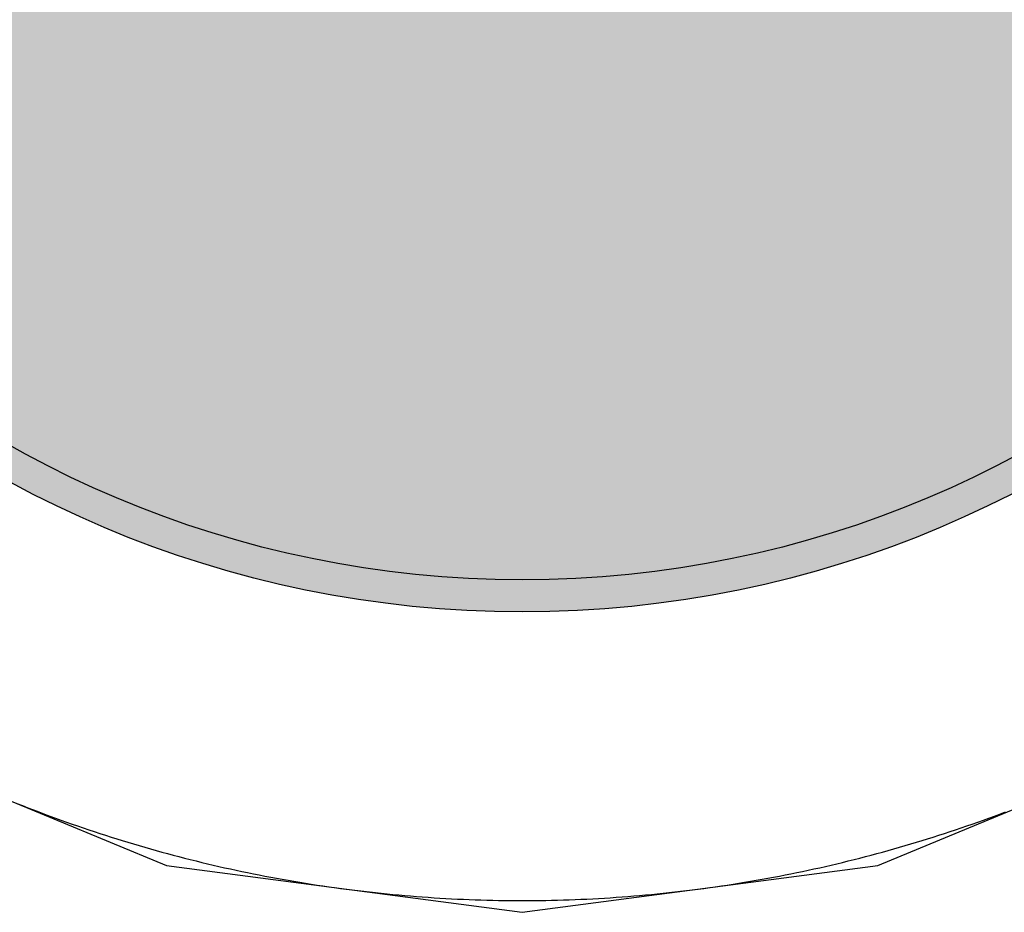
# Model space of a CAD drawing. Header units: millimetres. Extents: x -1.5 to 11.1, y -3 to 5.
# Tile 222 of 256: x 0.2843 to 0.315, y 3.3221 to 3.35. Entities that reach past the tile are written whole.
import ezdxf

# ---------------------------------------------------------------- set-up
doc = ezdxf.new("R2010")
doc.units = ezdxf.units.MM
doc.header["$MEASUREMENT"] = 0
for name, color, linetype, true_color in [('BottomLayer', 5, 'Continuous', 0x0000ff), ('BottomSolder', 6, 'Continuous', 0xff00ff), ('Metal_2', 7, 'Continuous', 0x7f0000), ('Metal_3', 7, 'Continuous', 0x3f7f00), ('TopLayer', 1, 'Continuous', 0xff0000), ('TopSolder', 7, 'Continuous', 0x7f007f)]:
    doc.layers.add(name, color=color, linetype=linetype, true_color=true_color)

# ---------------------------------------------------------------- blocks, each defined once
blk = doc.blocks.new('H______V_D____3_P___100MIL_6')
at = {"layer": 'BottomLayer', "true_color": 0x0000ff}
h = blk.add_hatch(color=5, dxfattribs=at)
edge = h.paths.add_edge_path(flags=0)
edge.add_arc((0.05, 0.1), 0.0325, 0, 360)
at = {"layer": 'BottomSolder', "true_color": 0xff00ff}
h = blk.add_hatch(color=6, dxfattribs=at)
edge = h.paths.add_edge_path(flags=0)
edge.add_arc((0.05, 0.1), 0.0335, 0, 360)
at = {"layer": 'Metal_2', "true_color": 0x7f0000}
h = blk.add_hatch(color=16, dxfattribs=at)
edge = h.paths.add_edge_path(flags=0)
edge.add_arc((0.05, 0.1), 0.0325, 0, 360)
at = {"layer": 'Metal_3', "true_color": 0x3f7f00}
h = blk.add_hatch(color=76, dxfattribs=at)
edge = h.paths.add_edge_path(flags=0)
edge.add_arc((0.05, 0.1), 0.0325, 0, 360)
at = {"layer": 'TopLayer', "true_color": 0xff0000}
h = blk.add_hatch(color=1, dxfattribs=at)
edge = h.paths.add_edge_path(flags=0)
edge.add_arc((0.05, 0.1), 0.0325, 0, 360)
at = {"layer": 'TopSolder', "true_color": 0x7f007f}
h = blk.add_hatch(color=216, dxfattribs=at)
edge = h.paths.add_edge_path(flags=0)
edge.add_arc((0.05, 0.1), 0.0335, 0, 360)
at = {"layer": 'BottomLayer', "color": 5, "true_color": 0x0000ff}
blk.add_circle((0.05, 0.1), 0.0325, dxfattribs=at)
at = {"layer": 'BottomSolder', "color": 6, "true_color": 0xff00ff}
blk.add_circle((0.05, 0.1), 0.0335, dxfattribs=at)
at = {"layer": 'Metal_2', "color": 16, "true_color": 0x7f0000}
blk.add_circle((0.05, 0.1), 0.0325, dxfattribs=at)
at = {"layer": 'Metal_3', "color": 76, "true_color": 0x3f7f00}
blk.add_circle((0.05, 0.1), 0.0325, dxfattribs=at)
at = {"layer": 'TopLayer', "color": 1, "true_color": 0xff0000}
blk.add_circle((0.05, 0.1), 0.0325, dxfattribs=at)
at = {"layer": 'TopSolder', "color": 216, "true_color": 0x7f007f}
blk.add_circle((0.05, 0.1), 0.0335, dxfattribs=at)

msp = doc.modelspace()

# ---------------------------------------------------------------- linework, layer by layer
at = {"layer": 'BottomLayer'}
for p, q in [((0.278567, 3.327876), (0.288905, 3.323594)), ((0.311095, 3.323594), (0.321433, 3.327876)), ((0.288905, 3.323594), (0.3, 3.322133)), ((0.3, 3.322133), (0.311095, 3.323594))]:
    msp.add_line(p, q, dxfattribs=at)
at = {"layer": 'Metal_2'}
for p, q in [((0.284246, 3.325528), (0.284416, 3.32546)), ((0.284416, 3.32546), (0.284587, 3.325393)), ((0.284587, 3.325393), (0.284758, 3.325327)), ((0.284758, 3.325327), (0.284929, 3.325262)), ((0.284929, 3.325262), (0.285101, 3.325197)), ((0.285101, 3.325197), (0.285273, 3.325133)), ((0.285273, 3.325133), (0.285445, 3.32507)), ((0.285445, 3.32507), (0.285617, 3.325008)), ((0.285617, 3.325008), (0.28579, 3.324946)), ((0.31421, 3.324946), (0.314383, 3.325008)), ((0.314383, 3.325008), (0.314555, 3.32507)), ((0.314555, 3.32507), (0.314727, 3.325133)), ((0.314727, 3.325133), (0.314899, 3.325197)), ((0.314899, 3.325197), (0.315071, 3.325262)), ((0.28579, 3.324946), (0.285963, 3.324885)), ((0.285963, 3.324885), (0.286136, 3.324825)), ((0.286136, 3.324825), (0.28631, 3.324765)), ((0.28631, 3.324765), (0.286484, 3.324707)), ((0.286484, 3.324707), (0.286658, 3.324649)), ((0.313342, 3.324649), (0.313516, 3.324707)), ((0.313516, 3.324707), (0.31369, 3.324765)), ((0.31369, 3.324765), (0.313864, 3.324825)), ((0.313864, 3.324825), (0.314037, 3.324885)), ((0.314037, 3.324885), (0.31421, 3.324946)), ((0.286658, 3.324649), (0.286832, 3.324591)), ((0.286832, 3.324591), (0.287006, 3.324535)), ((0.287006, 3.324535), (0.287181, 3.324479)), ((0.287181, 3.324479), (0.287356, 3.324424)), ((0.287356, 3.324424), (0.287531, 3.32437)), ((0.312469, 3.32437), (0.312644, 3.324424)), ((0.312644, 3.324424), (0.312819, 3.324479)), ((0.312819, 3.324479), (0.312994, 3.324535)), ((0.312994, 3.324535), (0.313168, 3.324591)), ((0.313168, 3.324591), (0.313342, 3.324649)), ((0.287531, 3.32437), (0.287707, 3.324317)), ((0.287707, 3.324317), (0.287882, 3.324264)), ((0.287882, 3.324264), (0.288058, 3.324212)), ((0.288058, 3.324212), (0.288235, 3.324161)), ((0.288235, 3.324161), (0.288411, 3.324111)), ((0.288411, 3.324111), (0.288587, 3.324061)), ((0.311413, 3.324061), (0.311589, 3.324111)), ((0.311589, 3.324111), (0.311765, 3.324161)), ((0.311765, 3.324161), (0.311942, 3.324212)), ((0.311942, 3.324212), (0.312118, 3.324264)), ((0.312118, 3.324264), (0.312293, 3.324317)), ((0.312293, 3.324317), (0.312469, 3.32437)), ((0.288587, 3.324061), (0.288764, 3.324012)), ((0.288764, 3.324012), (0.288941, 3.323964)), ((0.288941, 3.323964), (0.289118, 3.323917)), ((0.289118, 3.323917), (0.289296, 3.32387)), ((0.289296, 3.32387), (0.289473, 3.323824)), ((0.289473, 3.323824), (0.289651, 3.323779)), ((0.289651, 3.323779), (0.289829, 3.323735)), ((0.310171, 3.323735), (0.310349, 3.323779)), ((0.310349, 3.323779), (0.310527, 3.323824)), ((0.310527, 3.323824), (0.310704, 3.32387)), ((0.310704, 3.32387), (0.310882, 3.323917)), ((0.310882, 3.323917), (0.311059, 3.323964)), ((0.311059, 3.323964), (0.311236, 3.324012)), ((0.311236, 3.324012), (0.311413, 3.324061)), ((0.289829, 3.323735), (0.290007, 3.323691)), ((0.290007, 3.323691), (0.290186, 3.323649)), ((0.290186, 3.323649), (0.290364, 3.323607)), ((0.290364, 3.323607), (0.290543, 3.323566)), ((0.290543, 3.323566), (0.290722, 3.323525)), ((0.290722, 3.323525), (0.290901, 3.323485)), ((0.290901, 3.323485), (0.29108, 3.323447)), ((0.30892, 3.323447), (0.309099, 3.323485)), ((0.309099, 3.323485), (0.309278, 3.323525)), ((0.309278, 3.323525), (0.309457, 3.323566)), ((0.309457, 3.323566), (0.309636, 3.323607)), ((0.309636, 3.323607), (0.309814, 3.323649)), ((0.309814, 3.323649), (0.309993, 3.323691)), ((0.309993, 3.323691), (0.310171, 3.323735)), ((0.29108, 3.323447), (0.291259, 3.323409)), ((0.291259, 3.323409), (0.291439, 3.323371)), ((0.291439, 3.323371), (0.291619, 3.323335)), ((0.291619, 3.323335), (0.291799, 3.323299)), ((0.291799, 3.323299), (0.291979, 3.323264)), ((0.291979, 3.323264), (0.292159, 3.32323)), ((0.292159, 3.32323), (0.292339, 3.323196)), ((0.292339, 3.323196), (0.29252, 3.323164)), ((0.29252, 3.323164), (0.2927, 3.323132)), ((0.3073, 3.323132), (0.30748, 3.323164)), ((0.30748, 3.323164), (0.307661, 3.323196)), ((0.307661, 3.323196), (0.307841, 3.32323)), ((0.307841, 3.32323), (0.308021, 3.323264)), ((0.308021, 3.323264), (0.308201, 3.323299)), ((0.308201, 3.323299), (0.308381, 3.323335)), ((0.308381, 3.323335), (0.308561, 3.323371)), ((0.308561, 3.323371), (0.308741, 3.323409)), ((0.308741, 3.323409), (0.30892, 3.323447)), ((0.2927, 3.323132), (0.292881, 3.3231)), ((0.292881, 3.3231), (0.293062, 3.32307)), ((0.293062, 3.32307), (0.293243, 3.323041)), ((0.293243, 3.323041), (0.293424, 3.323012)), ((0.293424, 3.323012), (0.293605, 3.322984)), ((0.293605, 3.322984), (0.293787, 3.322957)), ((0.293787, 3.322957), (0.293968, 3.32293)), ((0.293968, 3.32293), (0.29415, 3.322905)), ((0.29415, 3.322905), (0.294331, 3.32288)), ((0.294331, 3.32288), (0.294513, 3.322856)), ((0.294513, 3.322856), (0.294695, 3.322832)), ((0.305305, 3.322832), (0.305487, 3.322856)), ((0.305487, 3.322856), (0.305669, 3.32288)), ((0.305669, 3.32288), (0.30585, 3.322905)), ((0.30585, 3.322905), (0.306032, 3.32293)), ((0.306032, 3.32293), (0.306213, 3.322957)), ((0.306213, 3.322957), (0.306395, 3.322984)), ((0.306395, 3.322984), (0.306576, 3.323012)), ((0.306576, 3.323012), (0.306757, 3.323041)), ((0.306757, 3.323041), (0.306938, 3.32307)), ((0.306938, 3.32307), (0.307119, 3.3231)), ((0.307119, 3.3231), (0.3073, 3.323132)), ((0.294695, 3.322832), (0.294877, 3.32281)), ((0.294877, 3.32281), (0.295059, 3.322788)), ((0.295059, 3.322788), (0.295241, 3.322767)), ((0.295241, 3.322767), (0.295424, 3.322747)), ((0.295424, 3.322747), (0.295606, 3.322728)), ((0.295606, 3.322728), (0.295789, 3.322709)), ((0.295789, 3.322709), (0.295971, 3.322691)), ((0.295971, 3.322691), (0.296154, 3.322674)), ((0.296154, 3.322674), (0.296337, 3.322658)), ((0.296337, 3.322658), (0.296519, 3.322643)), ((0.296519, 3.322643), (0.296702, 3.322628)), ((0.296702, 3.322628), (0.296885, 3.322614)), ((0.296885, 3.322614), (0.297068, 3.322601)), ((0.297068, 3.322601), (0.297251, 3.322589)), ((0.297251, 3.322589), (0.297434, 3.322577)), ((0.297434, 3.322577), (0.297617, 3.322567)), ((0.297617, 3.322567), (0.2978, 3.322557)), ((0.2978, 3.322557), (0.297983, 3.322548)), ((0.297983, 3.322548), (0.298167, 3.32254)), ((0.301833, 3.32254), (0.302017, 3.322548)), ((0.302017, 3.322548), (0.3022, 3.322557)), ((0.3022, 3.322557), (0.302383, 3.322567)), ((0.302383, 3.322567), (0.302566, 3.322577)), ((0.302566, 3.322577), (0.302749, 3.322589)), ((0.302749, 3.322589), (0.302932, 3.322601)), ((0.302932, 3.322601), (0.303115, 3.322614)), ((0.303115, 3.322614), (0.303298, 3.322628)), ((0.303298, 3.322628), (0.303481, 3.322643)), ((0.303481, 3.322643), (0.303663, 3.322658)), ((0.303663, 3.322658), (0.303846, 3.322674)), ((0.303846, 3.322674), (0.304029, 3.322691)), ((0.304029, 3.322691), (0.304211, 3.322709)), ((0.304211, 3.322709), (0.304394, 3.322728)), ((0.304394, 3.322728), (0.304576, 3.322747)), ((0.304576, 3.322747), (0.304758, 3.322767)), ((0.304758, 3.322767), (0.304941, 3.322788)), ((0.304941, 3.322788), (0.305123, 3.32281)), ((0.305123, 3.32281), (0.305305, 3.322832)), ((0.298167, 3.32254), (0.29835, 3.322532)), ((0.29835, 3.322532), (0.298533, 3.322525)), ((0.298533, 3.322525), (0.298716, 3.322519)), ((0.298716, 3.322519), (0.2989, 3.322514)), ((0.2989, 3.322514), (0.299083, 3.32251)), ((0.299083, 3.32251), (0.299266, 3.322506)), ((0.299266, 3.322506), (0.29945, 3.322504)), ((0.29945, 3.322504), (0.299633, 3.322502)), ((0.299633, 3.322502), (0.299817, 3.3225)), ((0.299817, 3.3225), (0.3, 3.3225)), ((0.3, 3.3225), (0.300183, 3.3225)), ((0.300183, 3.3225), (0.300367, 3.322502)), ((0.300367, 3.322502), (0.30055, 3.322504)), ((0.30055, 3.322504), (0.300734, 3.322506)), ((0.300734, 3.322506), (0.300917, 3.32251)), ((0.300917, 3.32251), (0.3011, 3.322514)), ((0.3011, 3.322514), (0.301284, 3.322519)), ((0.301284, 3.322519), (0.301467, 3.322525)), ((0.301467, 3.322525), (0.30165, 3.322532)), ((0.30165, 3.322532), (0.301833, 3.32254))]:
    msp.add_line(p, q, dxfattribs=at)
at = {"layer": 'Metal_3'}
for p, q in [((0.284246, 3.325528), (0.284416, 3.32546)), ((0.284416, 3.32546), (0.284587, 3.325393)), ((0.284587, 3.325393), (0.284758, 3.325327)), ((0.284758, 3.325327), (0.284929, 3.325262)), ((0.284929, 3.325262), (0.285101, 3.325197)), ((0.285101, 3.325197), (0.285273, 3.325133)), ((0.285273, 3.325133), (0.285445, 3.32507)), ((0.285445, 3.32507), (0.285617, 3.325008)), ((0.285617, 3.325008), (0.28579, 3.324946)), ((0.31421, 3.324946), (0.314383, 3.325008)), ((0.314383, 3.325008), (0.314555, 3.32507)), ((0.314555, 3.32507), (0.314727, 3.325133)), ((0.314727, 3.325133), (0.314899, 3.325197)), ((0.314899, 3.325197), (0.315071, 3.325262)), ((0.28579, 3.324946), (0.285963, 3.324885)), ((0.285963, 3.324885), (0.286136, 3.324825)), ((0.286136, 3.324825), (0.28631, 3.324765)), ((0.28631, 3.324765), (0.286484, 3.324707)), ((0.286484, 3.324707), (0.286658, 3.324649)), ((0.313342, 3.324649), (0.313516, 3.324707)), ((0.313516, 3.324707), (0.31369, 3.324765)), ((0.31369, 3.324765), (0.313864, 3.324825)), ((0.313864, 3.324825), (0.314037, 3.324885)), ((0.314037, 3.324885), (0.31421, 3.324946)), ((0.286658, 3.324649), (0.286832, 3.324591)), ((0.286832, 3.324591), (0.287006, 3.324535)), ((0.287006, 3.324535), (0.287181, 3.324479)), ((0.287181, 3.324479), (0.287356, 3.324424)), ((0.287356, 3.324424), (0.287531, 3.32437)), ((0.312469, 3.32437), (0.312644, 3.324424)), ((0.312644, 3.324424), (0.312819, 3.324479)), ((0.312819, 3.324479), (0.312994, 3.324535)), ((0.312994, 3.324535), (0.313168, 3.324591)), ((0.313168, 3.324591), (0.313342, 3.324649)), ((0.287531, 3.32437), (0.287707, 3.324317)), ((0.287707, 3.324317), (0.287882, 3.324264)), ((0.287882, 3.324264), (0.288058, 3.324212)), ((0.288058, 3.324212), (0.288235, 3.324161)), ((0.288235, 3.324161), (0.288411, 3.324111)), ((0.288411, 3.324111), (0.288587, 3.324061)), ((0.311413, 3.324061), (0.311589, 3.324111)), ((0.311589, 3.324111), (0.311765, 3.324161)), ((0.311765, 3.324161), (0.311942, 3.324212)), ((0.311942, 3.324212), (0.312118, 3.324264)), ((0.312118, 3.324264), (0.312293, 3.324317)), ((0.312293, 3.324317), (0.312469, 3.32437)), ((0.288587, 3.324061), (0.288764, 3.324012)), ((0.288764, 3.324012), (0.288941, 3.323964)), ((0.288941, 3.323964), (0.289118, 3.323917)), ((0.289118, 3.323917), (0.289296, 3.32387)), ((0.289296, 3.32387), (0.289473, 3.323824)), ((0.289473, 3.323824), (0.289651, 3.323779)), ((0.289651, 3.323779), (0.289829, 3.323735)), ((0.310171, 3.323735), (0.310349, 3.323779)), ((0.310349, 3.323779), (0.310527, 3.323824)), ((0.310527, 3.323824), (0.310704, 3.32387)), ((0.310704, 3.32387), (0.310882, 3.323917)), ((0.310882, 3.323917), (0.311059, 3.323964)), ((0.311059, 3.323964), (0.311236, 3.324012)), ((0.311236, 3.324012), (0.311413, 3.324061)), ((0.289829, 3.323735), (0.290007, 3.323691)), ((0.290007, 3.323691), (0.290186, 3.323649)), ((0.290186, 3.323649), (0.290364, 3.323607)), ((0.290364, 3.323607), (0.290543, 3.323566)), ((0.290543, 3.323566), (0.290722, 3.323525)), ((0.290722, 3.323525), (0.290901, 3.323485)), ((0.290901, 3.323485), (0.29108, 3.323447)), ((0.30892, 3.323447), (0.309099, 3.323485)), ((0.309099, 3.323485), (0.309278, 3.323525)), ((0.309278, 3.323525), (0.309457, 3.323566)), ((0.309457, 3.323566), (0.309636, 3.323607)), ((0.309636, 3.323607), (0.309814, 3.323649)), ((0.309814, 3.323649), (0.309993, 3.323691)), ((0.309993, 3.323691), (0.310171, 3.323735)), ((0.29108, 3.323447), (0.291259, 3.323409)), ((0.291259, 3.323409), (0.291439, 3.323371)), ((0.291439, 3.323371), (0.291619, 3.323335)), ((0.291619, 3.323335), (0.291799, 3.323299)), ((0.291799, 3.323299), (0.291979, 3.323264)), ((0.291979, 3.323264), (0.292159, 3.32323)), ((0.292159, 3.32323), (0.292339, 3.323196)), ((0.292339, 3.323196), (0.29252, 3.323164)), ((0.29252, 3.323164), (0.2927, 3.323132)), ((0.3073, 3.323132), (0.30748, 3.323164)), ((0.30748, 3.323164), (0.307661, 3.323196)), ((0.307661, 3.323196), (0.307841, 3.32323)), ((0.307841, 3.32323), (0.308021, 3.323264)), ((0.308021, 3.323264), (0.308201, 3.323299)), ((0.308201, 3.323299), (0.308381, 3.323335)), ((0.308381, 3.323335), (0.308561, 3.323371)), ((0.308561, 3.323371), (0.308741, 3.323409)), ((0.308741, 3.323409), (0.30892, 3.323447)), ((0.2927, 3.323132), (0.292881, 3.3231)), ((0.292881, 3.3231), (0.293062, 3.32307)), ((0.293062, 3.32307), (0.293243, 3.323041)), ((0.293243, 3.323041), (0.293424, 3.323012)), ((0.293424, 3.323012), (0.293605, 3.322984)), ((0.293605, 3.322984), (0.293787, 3.322957)), ((0.293787, 3.322957), (0.293968, 3.32293)), ((0.293968, 3.32293), (0.29415, 3.322905)), ((0.29415, 3.322905), (0.294331, 3.32288)), ((0.294331, 3.32288), (0.294513, 3.322856)), ((0.294513, 3.322856), (0.294695, 3.322832)), ((0.305305, 3.322832), (0.305487, 3.322856)), ((0.305487, 3.322856), (0.305669, 3.32288)), ((0.305669, 3.32288), (0.30585, 3.322905)), ((0.30585, 3.322905), (0.306032, 3.32293)), ((0.306032, 3.32293), (0.306213, 3.322957)), ((0.306213, 3.322957), (0.306395, 3.322984)), ((0.306395, 3.322984), (0.306576, 3.323012)), ((0.306576, 3.323012), (0.306757, 3.323041)), ((0.306757, 3.323041), (0.306938, 3.32307)), ((0.306938, 3.32307), (0.307119, 3.3231)), ((0.307119, 3.3231), (0.3073, 3.323132)), ((0.294695, 3.322832), (0.294877, 3.32281)), ((0.294877, 3.32281), (0.295059, 3.322788)), ((0.295059, 3.322788), (0.295241, 3.322767)), ((0.295241, 3.322767), (0.295424, 3.322747)), ((0.295424, 3.322747), (0.295606, 3.322728)), ((0.295606, 3.322728), (0.295789, 3.322709)), ((0.295789, 3.322709), (0.295971, 3.322691)), ((0.295971, 3.322691), (0.296154, 3.322674)), ((0.296154, 3.322674), (0.296337, 3.322658)), ((0.296337, 3.322658), (0.296519, 3.322643)), ((0.296519, 3.322643), (0.296702, 3.322628)), ((0.296702, 3.322628), (0.296885, 3.322614)), ((0.296885, 3.322614), (0.297068, 3.322601)), ((0.297068, 3.322601), (0.297251, 3.322589)), ((0.297251, 3.322589), (0.297434, 3.322577)), ((0.297434, 3.322577), (0.297617, 3.322567)), ((0.297617, 3.322567), (0.2978, 3.322557)), ((0.2978, 3.322557), (0.297983, 3.322548)), ((0.297983, 3.322548), (0.298167, 3.32254)), ((0.301833, 3.32254), (0.302017, 3.322548)), ((0.302017, 3.322548), (0.3022, 3.322557)), ((0.3022, 3.322557), (0.302383, 3.322567)), ((0.302383, 3.322567), (0.302566, 3.322577)), ((0.302566, 3.322577), (0.302749, 3.322589)), ((0.302749, 3.322589), (0.302932, 3.322601)), ((0.302932, 3.322601), (0.303115, 3.322614)), ((0.303115, 3.322614), (0.303298, 3.322628)), ((0.303298, 3.322628), (0.303481, 3.322643)), ((0.303481, 3.322643), (0.303663, 3.322658)), ((0.303663, 3.322658), (0.303846, 3.322674)), ((0.303846, 3.322674), (0.304029, 3.322691)), ((0.304029, 3.322691), (0.304211, 3.322709)), ((0.304211, 3.322709), (0.304394, 3.322728)), ((0.304394, 3.322728), (0.304576, 3.322747)), ((0.304576, 3.322747), (0.304758, 3.322767)), ((0.304758, 3.322767), (0.304941, 3.322788)), ((0.304941, 3.322788), (0.305123, 3.32281)), ((0.305123, 3.32281), (0.305305, 3.322832)), ((0.298167, 3.32254), (0.29835, 3.322532)), ((0.29835, 3.322532), (0.298533, 3.322525)), ((0.298533, 3.322525), (0.298716, 3.322519)), ((0.298716, 3.322519), (0.2989, 3.322514)), ((0.2989, 3.322514), (0.299083, 3.32251)), ((0.299083, 3.32251), (0.299266, 3.322506)), ((0.299266, 3.322506), (0.29945, 3.322504)), ((0.29945, 3.322504), (0.299633, 3.322502)), ((0.299633, 3.322502), (0.299817, 3.3225)), ((0.299817, 3.3225), (0.3, 3.3225)), ((0.3, 3.3225), (0.300183, 3.3225)), ((0.300183, 3.3225), (0.300367, 3.322502)), ((0.300367, 3.322502), (0.30055, 3.322504)), ((0.30055, 3.322504), (0.300734, 3.322506)), ((0.300734, 3.322506), (0.300917, 3.32251)), ((0.300917, 3.32251), (0.3011, 3.322514)), ((0.3011, 3.322514), (0.301284, 3.322519)), ((0.301284, 3.322519), (0.301467, 3.322525)), ((0.301467, 3.322525), (0.30165, 3.322532)), ((0.30165, 3.322532), (0.301833, 3.32254))]:
    msp.add_line(p, q, dxfattribs=at)
at = {"layer": 'TopLayer'}
for p, q in [((0.284246, 3.325528), (0.284416, 3.32546)), ((0.284416, 3.32546), (0.284587, 3.325393)), ((0.284587, 3.325393), (0.284758, 3.325327)), ((0.284758, 3.325327), (0.284929, 3.325262)), ((0.284929, 3.325262), (0.285101, 3.325197)), ((0.285101, 3.325197), (0.285273, 3.325133)), ((0.285273, 3.325133), (0.285445, 3.32507)), ((0.285445, 3.32507), (0.285617, 3.325008)), ((0.285617, 3.325008), (0.28579, 3.324946)), ((0.31421, 3.324946), (0.314383, 3.325008)), ((0.314383, 3.325008), (0.314555, 3.32507)), ((0.314555, 3.32507), (0.314727, 3.325133)), ((0.314727, 3.325133), (0.314899, 3.325197)), ((0.314899, 3.325197), (0.315071, 3.325262)), ((0.28579, 3.324946), (0.285963, 3.324885)), ((0.285963, 3.324885), (0.286136, 3.324825)), ((0.286136, 3.324825), (0.28631, 3.324765)), ((0.28631, 3.324765), (0.286484, 3.324707)), ((0.286484, 3.324707), (0.286658, 3.324649)), ((0.313342, 3.324649), (0.313516, 3.324707)), ((0.313516, 3.324707), (0.31369, 3.324765)), ((0.31369, 3.324765), (0.313864, 3.324825)), ((0.313864, 3.324825), (0.314037, 3.324885)), ((0.314037, 3.324885), (0.31421, 3.324946)), ((0.286658, 3.324649), (0.286832, 3.324591)), ((0.286832, 3.324591), (0.287006, 3.324535)), ((0.287006, 3.324535), (0.287181, 3.324479)), ((0.287181, 3.324479), (0.287356, 3.324424)), ((0.287356, 3.324424), (0.287531, 3.32437)), ((0.312469, 3.32437), (0.312644, 3.324424)), ((0.312644, 3.324424), (0.312819, 3.324479)), ((0.312819, 3.324479), (0.312994, 3.324535)), ((0.312994, 3.324535), (0.313168, 3.324591)), ((0.313168, 3.324591), (0.313342, 3.324649)), ((0.287531, 3.32437), (0.287707, 3.324317)), ((0.287707, 3.324317), (0.287882, 3.324264)), ((0.287882, 3.324264), (0.288058, 3.324212)), ((0.288058, 3.324212), (0.288235, 3.324161)), ((0.288235, 3.324161), (0.288411, 3.324111)), ((0.288411, 3.324111), (0.288587, 3.324061)), ((0.311413, 3.324061), (0.311589, 3.324111)), ((0.311589, 3.324111), (0.311765, 3.324161)), ((0.311765, 3.324161), (0.311942, 3.324212)), ((0.311942, 3.324212), (0.312118, 3.324264)), ((0.312118, 3.324264), (0.312293, 3.324317)), ((0.312293, 3.324317), (0.312469, 3.32437)), ((0.288587, 3.324061), (0.288764, 3.324012)), ((0.288764, 3.324012), (0.288941, 3.323964)), ((0.288941, 3.323964), (0.289118, 3.323917)), ((0.289118, 3.323917), (0.289296, 3.32387)), ((0.289296, 3.32387), (0.289473, 3.323824)), ((0.289473, 3.323824), (0.289651, 3.323779)), ((0.289651, 3.323779), (0.289829, 3.323735)), ((0.310171, 3.323735), (0.310349, 3.323779)), ((0.310349, 3.323779), (0.310527, 3.323824)), ((0.310527, 3.323824), (0.310704, 3.32387)), ((0.310704, 3.32387), (0.310882, 3.323917)), ((0.310882, 3.323917), (0.311059, 3.323964)), ((0.311059, 3.323964), (0.311236, 3.324012)), ((0.311236, 3.324012), (0.311413, 3.324061)), ((0.289829, 3.323735), (0.290007, 3.323691)), ((0.290007, 3.323691), (0.290186, 3.323649)), ((0.290186, 3.323649), (0.290364, 3.323607)), ((0.290364, 3.323607), (0.290543, 3.323566)), ((0.290543, 3.323566), (0.290722, 3.323525)), ((0.290722, 3.323525), (0.290901, 3.323485)), ((0.290901, 3.323485), (0.29108, 3.323447)), ((0.30892, 3.323447), (0.309099, 3.323485)), ((0.309099, 3.323485), (0.309278, 3.323525)), ((0.309278, 3.323525), (0.309457, 3.323566)), ((0.309457, 3.323566), (0.309636, 3.323607)), ((0.309636, 3.323607), (0.309814, 3.323649)), ((0.309814, 3.323649), (0.309993, 3.323691)), ((0.309993, 3.323691), (0.310171, 3.323735)), ((0.29108, 3.323447), (0.291259, 3.323409)), ((0.291259, 3.323409), (0.291439, 3.323371)), ((0.291439, 3.323371), (0.291619, 3.323335)), ((0.291619, 3.323335), (0.291799, 3.323299)), ((0.291799, 3.323299), (0.291979, 3.323264)), ((0.291979, 3.323264), (0.292159, 3.32323)), ((0.292159, 3.32323), (0.292339, 3.323196)), ((0.292339, 3.323196), (0.29252, 3.323164)), ((0.29252, 3.323164), (0.2927, 3.323132)), ((0.3073, 3.323132), (0.30748, 3.323164)), ((0.30748, 3.323164), (0.307661, 3.323196)), ((0.307661, 3.323196), (0.307841, 3.32323)), ((0.307841, 3.32323), (0.308021, 3.323264)), ((0.308021, 3.323264), (0.308201, 3.323299)), ((0.308201, 3.323299), (0.308381, 3.323335)), ((0.308381, 3.323335), (0.308561, 3.323371)), ((0.308561, 3.323371), (0.308741, 3.323409)), ((0.308741, 3.323409), (0.30892, 3.323447)), ((0.2927, 3.323132), (0.292881, 3.3231)), ((0.292881, 3.3231), (0.293062, 3.32307)), ((0.293062, 3.32307), (0.293243, 3.323041)), ((0.293243, 3.323041), (0.293424, 3.323012)), ((0.293424, 3.323012), (0.293605, 3.322984)), ((0.293605, 3.322984), (0.293787, 3.322957)), ((0.293787, 3.322957), (0.293968, 3.32293)), ((0.293968, 3.32293), (0.29415, 3.322905)), ((0.29415, 3.322905), (0.294331, 3.32288)), ((0.294331, 3.32288), (0.294513, 3.322856)), ((0.294513, 3.322856), (0.294695, 3.322832)), ((0.305305, 3.322832), (0.305487, 3.322856)), ((0.305487, 3.322856), (0.305669, 3.32288)), ((0.305669, 3.32288), (0.30585, 3.322905)), ((0.30585, 3.322905), (0.306032, 3.32293)), ((0.306032, 3.32293), (0.306213, 3.322957)), ((0.306213, 3.322957), (0.306395, 3.322984)), ((0.306395, 3.322984), (0.306576, 3.323012)), ((0.306576, 3.323012), (0.306757, 3.323041)), ((0.306757, 3.323041), (0.306938, 3.32307)), ((0.306938, 3.32307), (0.307119, 3.3231)), ((0.307119, 3.3231), (0.3073, 3.323132)), ((0.294695, 3.322832), (0.294877, 3.32281)), ((0.294877, 3.32281), (0.295059, 3.322788)), ((0.295059, 3.322788), (0.295241, 3.322767)), ((0.295241, 3.322767), (0.295424, 3.322747)), ((0.295424, 3.322747), (0.295606, 3.322728)), ((0.295606, 3.322728), (0.295789, 3.322709)), ((0.295789, 3.322709), (0.295971, 3.322691)), ((0.295971, 3.322691), (0.296154, 3.322674)), ((0.296154, 3.322674), (0.296337, 3.322658)), ((0.296337, 3.322658), (0.296519, 3.322643)), ((0.296519, 3.322643), (0.296702, 3.322628)), ((0.296702, 3.322628), (0.296885, 3.322614)), ((0.296885, 3.322614), (0.297068, 3.322601)), ((0.297068, 3.322601), (0.297251, 3.322589)), ((0.297251, 3.322589), (0.297434, 3.322577)), ((0.297434, 3.322577), (0.297617, 3.322567)), ((0.297617, 3.322567), (0.2978, 3.322557)), ((0.2978, 3.322557), (0.297983, 3.322548)), ((0.297983, 3.322548), (0.298167, 3.32254)), ((0.301833, 3.32254), (0.302017, 3.322548)), ((0.302017, 3.322548), (0.3022, 3.322557)), ((0.3022, 3.322557), (0.302383, 3.322567)), ((0.302383, 3.322567), (0.302566, 3.322577)), ((0.302566, 3.322577), (0.302749, 3.322589)), ((0.302749, 3.322589), (0.302932, 3.322601)), ((0.302932, 3.322601), (0.303115, 3.322614)), ((0.303115, 3.322614), (0.303298, 3.322628)), ((0.303298, 3.322628), (0.303481, 3.322643)), ((0.303481, 3.322643), (0.303663, 3.322658)), ((0.303663, 3.322658), (0.303846, 3.322674)), ((0.303846, 3.322674), (0.304029, 3.322691)), ((0.304029, 3.322691), (0.304211, 3.322709)), ((0.304211, 3.322709), (0.304394, 3.322728)), ((0.304394, 3.322728), (0.304576, 3.322747)), ((0.304576, 3.322747), (0.304758, 3.322767)), ((0.304758, 3.322767), (0.304941, 3.322788)), ((0.304941, 3.322788), (0.305123, 3.32281)), ((0.305123, 3.32281), (0.305305, 3.322832)), ((0.298167, 3.32254), (0.29835, 3.322532)), ((0.29835, 3.322532), (0.298533, 3.322525)), ((0.298533, 3.322525), (0.298716, 3.322519)), ((0.298716, 3.322519), (0.2989, 3.322514)), ((0.2989, 3.322514), (0.299083, 3.32251)), ((0.299083, 3.32251), (0.299266, 3.322506)), ((0.299266, 3.322506), (0.29945, 3.322504)), ((0.29945, 3.322504), (0.299633, 3.322502)), ((0.299633, 3.322502), (0.299817, 3.3225)), ((0.299817, 3.3225), (0.3, 3.3225)), ((0.3, 3.3225), (0.300183, 3.3225)), ((0.300183, 3.3225), (0.300367, 3.322502)), ((0.300367, 3.322502), (0.30055, 3.322504)), ((0.30055, 3.322504), (0.300734, 3.322506)), ((0.300734, 3.322506), (0.300917, 3.32251)), ((0.300917, 3.32251), (0.3011, 3.322514)), ((0.3011, 3.322514), (0.301284, 3.322519)), ((0.301284, 3.322519), (0.301467, 3.322525)), ((0.301467, 3.322525), (0.30165, 3.322532)), ((0.30165, 3.322532), (0.301833, 3.32254))]:
    msp.add_line(p, q, dxfattribs=at)

# ---------------------------------------------------------------- block references
at = {"rotation": 90}
msp.add_blockref('H______V_D____3_P___100MIL_6', (0.4, 3.315), dxfattribs=at)

doc.saveas('drawing.dxf')
